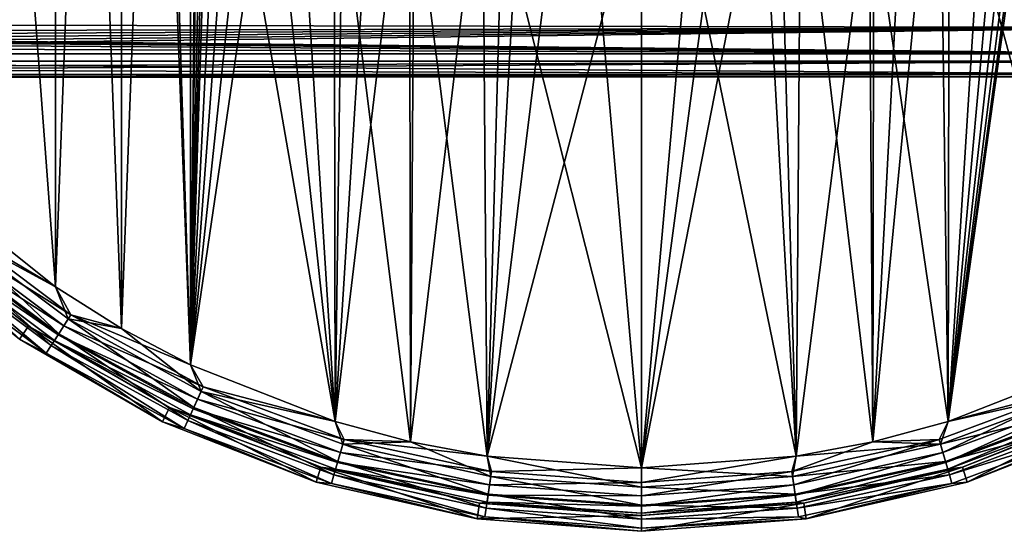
# Model space of a CAD drawing. Header units: millimetres. Extents: x -143 to 143, y -35 to 35.
# Tile 193 of 256: x 55 to 86, y -35 to -19. Entities that reach past the tile are written whole.
import ezdxf

# ---------------------------------------------------------------- set-up
doc = ezdxf.new("R2010")
doc.units = ezdxf.units.MM
doc.header["$LTSCALE"] = 65.185185
for name, color, linetype in [('464', 7, 'CONTINUOUS'), ('465', 7, 'CONTINUOUS'), ('466', 7, 'CONTINUOUS'), ('467', 7, 'CONTINUOUS'), ('468', 7, 'CONTINUOUS'), ('469', 7, 'CONTINUOUS'), ('470', 7, 'CONTINUOUS'), ('471', 7, 'CONTINUOUS'), ('472', 7, 'CONTINUOUS'), ('473', 7, 'CONTINUOUS'), ('483', 7, 'CONTINUOUS'), ('71', 7, 'CONTINUOUS'), ('87', 7, 'CONTINUOUS')]:
    doc.layers.add(name, color=color, linetype=linetype)

msp = doc.modelspace()

# ---------------------------------------------------------------- linework, layer by layer
at = {"layer": '464', "linetype": 'CONTINUOUS'}
for points in [[(52.731, -24.013, -56.5), (53.15, -25.217, -56.597), (56.559, -27.065, -56.5), (52.731, -24.013, -56.5)], [(52.784, -25.638, -56.881), (56.659, -28.539, -56.881), (53.15, -25.217, -56.597), (52.784, -25.638, -56.881)], [(53.15, -25.217, -56.597), (56.659, -28.539, -56.881), (56.961, -28.069, -56.597), (53.15, -25.217, -56.597)], [(53.15, -25.217, -56.597), (56.961, -28.069, -56.597), (56.559, -27.065, -56.5), (53.15, -25.217, -56.597)], [(52.494, -25.973, -57.324), (56.419, -28.912, -57.324), (52.784, -25.638, -56.881), (52.494, -25.973, -57.324)], [(52.784, -25.638, -56.881), (56.419, -28.912, -57.324), (56.659, -28.539, -56.881), (52.784, -25.638, -56.881)], [(52.308, -26.188, -57.882), (56.266, -29.151, -57.882), (52.494, -25.973, -57.324), (52.308, -26.188, -57.882)], [(52.494, -25.973, -57.324), (56.266, -29.151, -57.882), (56.419, -28.912, -57.324), (52.494, -25.973, -57.324)], [(56.266, -29.151, -57.882), (52.308, -26.188, -57.882), (55.425, -28.712, -58.5), (56.266, -29.151, -57.882)], [(56.559, -27.065, -56.5), (56.961, -28.069, -56.597), (58.634, -28.368, -56.5), (56.559, -27.065, -56.5)], [(56.659, -28.539, -56.881), (60.907, -30.859, -56.881), (56.961, -28.069, -56.597), (56.659, -28.539, -56.881)], [(56.961, -28.069, -56.597), (60.907, -30.859, -56.881), (61.139, -30.351, -56.597), (56.961, -28.069, -56.597)], [(56.961, -28.069, -56.597), (61.139, -30.351, -56.597), (58.634, -28.368, -56.5), (56.961, -28.069, -56.597)], [(58.634, -28.368, -56.5), (61.139, -30.351, -56.597), (60.801, -29.512, -56.5), (58.634, -28.368, -56.5)], [(59.923, -31.309, -58.5), (56.266, -29.151, -57.882), (55.425, -28.712, -58.5), (59.923, -31.309, -58.5)], [(56.419, -28.912, -57.324), (60.723, -31.262, -57.324), (56.659, -28.539, -56.881), (56.419, -28.912, -57.324)], [(56.659, -28.539, -56.881), (60.723, -31.262, -57.324), (60.907, -30.859, -56.881), (56.659, -28.539, -56.881)], [(56.266, -29.151, -57.882), (60.605, -31.521, -57.882), (56.419, -28.912, -57.324), (56.266, -29.151, -57.882)], [(56.419, -28.912, -57.324), (60.605, -31.521, -57.882), (60.723, -31.262, -57.324), (56.419, -28.912, -57.324)], [(60.605, -31.521, -57.882), (56.266, -29.151, -57.882), (59.923, -31.309, -58.5), (60.605, -31.521, -57.882)], [(60.801, -29.512, -56.5), (61.139, -30.351, -56.597), (65.358, -31.299, -56.5), (60.801, -29.512, -56.5)], [(60.907, -30.859, -56.881), (65.442, -32.55, -56.881), (61.139, -30.351, -56.597), (60.907, -30.859, -56.881)], [(61.139, -30.351, -56.597), (65.442, -32.55, -56.881), (65.6, -32.015, -56.597), (61.139, -30.351, -56.597)], [(61.139, -30.351, -56.597), (65.6, -32.015, -56.597), (65.358, -31.299, -56.5), (61.139, -30.351, -56.597)], [(60.723, -31.262, -57.324), (65.318, -32.976, -57.324), (60.907, -30.859, -56.881), (60.723, -31.262, -57.324)], [(60.907, -30.859, -56.881), (65.318, -32.976, -57.324), (65.442, -32.55, -56.881), (60.907, -30.859, -56.881)], [(60.605, -31.521, -57.882), (65.237, -33.248, -57.882), (60.723, -31.262, -57.324), (60.605, -31.521, -57.882)], [(60.723, -31.262, -57.324), (65.237, -33.248, -57.882), (65.318, -32.976, -57.324), (60.723, -31.262, -57.324)], [(64.757, -33.206, -58.5), (60.605, -31.521, -57.882), (59.923, -31.309, -58.5), (64.757, -33.206, -58.5)], [(65.237, -33.248, -57.882), (60.605, -31.521, -57.882), (64.757, -33.206, -58.5), (65.237, -33.248, -57.882)], [(65.358, -31.299, -56.5), (65.6, -32.015, -56.597), (67.726, -31.932, -56.5), (65.358, -31.299, -56.5)], [(65.442, -32.55, -56.881), (70.172, -33.579, -56.881), (65.6, -32.015, -56.597), (65.442, -32.55, -56.881)], [(65.6, -32.015, -56.597), (70.251, -33.027, -56.597), (67.726, -31.932, -56.5), (65.6, -32.015, -56.597)], [(65.6, -32.015, -56.597), (70.172, -33.579, -56.881), (70.251, -33.027, -56.597), (65.6, -32.015, -56.597)], [(67.726, -31.932, -56.5), (70.251, -33.027, -56.597), (70.134, -32.386, -56.5), (67.726, -31.932, -56.5)], [(70.251, -33.027, -56.597), (75, -33.366, -56.597), (70.134, -32.386, -56.5), (70.251, -33.027, -56.597)], [(70.134, -32.386, -56.5), (75, -33.366, -56.597), (75, -32.75, -56.5), (70.134, -32.386, -56.5)], [(65.318, -32.976, -57.324), (70.109, -34.018, -57.324), (65.442, -32.55, -56.881), (65.318, -32.976, -57.324)], [(65.442, -32.55, -56.881), (70.109, -34.018, -57.324), (70.172, -33.579, -56.881), (65.442, -32.55, -56.881)], [(65.237, -33.248, -57.882), (70.068, -34.299, -57.882), (65.318, -32.976, -57.324), (65.237, -33.248, -57.882)], [(65.318, -32.976, -57.324), (70.068, -34.299, -57.882), (70.109, -34.018, -57.324), (65.318, -32.976, -57.324)], [(70.172, -33.579, -56.881), (75, -33.925, -56.881), (70.251, -33.027, -56.597), (70.172, -33.579, -56.881)], [(70.251, -33.027, -56.597), (75, -33.925, -56.881), (75, -33.366, -56.597), (70.251, -33.027, -56.597)], [(69.821, -34.362, -58.5), (65.237, -33.248, -57.882), (64.757, -33.206, -58.5), (69.821, -34.362, -58.5)], [(70.068, -34.299, -57.882), (65.237, -33.248, -57.882), (69.821, -34.362, -58.5), (70.068, -34.299, -57.882)], [(70.109, -34.018, -57.324), (75, -34.368, -57.324), (70.172, -33.579, -56.881), (70.109, -34.018, -57.324)], [(70.172, -33.579, -56.881), (75, -34.368, -57.324), (75, -33.925, -56.881), (70.172, -33.579, -56.881)], [(70.068, -34.299, -57.882), (75, -34.652, -57.882), (70.109, -34.018, -57.324), (70.068, -34.299, -57.882)], [(70.109, -34.018, -57.324), (75, -34.652, -57.882), (75, -34.368, -57.324), (70.109, -34.018, -57.324)], [(75, -34.75, -58.5), (70.068, -34.299, -57.882), (69.821, -34.362, -58.5), (75, -34.75, -58.5)], [(75, -34.652, -57.882), (70.068, -34.299, -57.882), (75, -34.75, -58.5), (75, -34.652, -57.882)]]:
    msp.add_3dface(points, dxfattribs=at)
at = {"layer": '465', "linetype": 'CONTINUOUS'}
for points in [[(84.641, -31.299, -56.5), (88.861, -30.351, -56.597), (89.199, -29.512, -56.5), (84.641, -31.299, -56.5)], [(84.4, -32.015, -56.597), (89.093, -30.859, -56.881), (88.861, -30.351, -56.597), (84.4, -32.015, -56.597)], [(84.4, -32.015, -56.597), (88.861, -30.351, -56.597), (84.641, -31.299, -56.5), (84.4, -32.015, -56.597)], [(84.558, -32.55, -56.881), (89.093, -30.859, -56.881), (84.4, -32.015, -56.597), (84.558, -32.55, -56.881)], [(84.558, -32.55, -56.881), (89.277, -31.262, -57.324), (89.093, -30.859, -56.881), (84.558, -32.55, -56.881)], [(84.682, -32.976, -57.324), (89.277, -31.262, -57.324), (84.558, -32.55, -56.881), (84.682, -32.976, -57.324)], [(84.682, -32.976, -57.324), (89.395, -31.521, -57.882), (89.277, -31.262, -57.324), (84.682, -32.976, -57.324)], [(82.274, -31.932, -56.5), (84.4, -32.015, -56.597), (84.641, -31.299, -56.5), (82.274, -31.932, -56.5)], [(84.763, -33.248, -57.882), (89.395, -31.521, -57.882), (84.682, -32.976, -57.324), (84.763, -33.248, -57.882)], [(84.763, -33.248, -57.882), (85.243, -33.206, -58.5), (89.395, -31.521, -57.882), (84.763, -33.248, -57.882)], [(85.243, -33.206, -58.5), (90.077, -31.309, -58.5), (89.395, -31.521, -57.882), (85.243, -33.206, -58.5)], [(79.749, -33.027, -56.597), (84.558, -32.55, -56.881), (84.4, -32.015, -56.597), (79.749, -33.027, -56.597)], [(79.749, -33.027, -56.597), (84.4, -32.015, -56.597), (79.866, -32.386, -56.5), (79.749, -33.027, -56.597)], [(79.866, -32.386, -56.5), (84.4, -32.015, -56.597), (82.274, -31.932, -56.5), (79.866, -32.386, -56.5)], [(75, -32.75, -56.5), (79.749, -33.027, -56.597), (79.866, -32.386, -56.5), (75, -32.75, -56.5)], [(75, -32.75, -56.5), (75, -33.366, -56.597), (79.749, -33.027, -56.597), (75, -32.75, -56.5)], [(79.828, -33.579, -56.881), (84.558, -32.55, -56.881), (79.749, -33.027, -56.597), (79.828, -33.579, -56.881)], [(79.828, -33.579, -56.881), (84.682, -32.976, -57.324), (84.558, -32.55, -56.881), (79.828, -33.579, -56.881)], [(75, -33.366, -56.597), (79.828, -33.579, -56.881), (79.749, -33.027, -56.597), (75, -33.366, -56.597)], [(79.891, -34.018, -57.324), (84.682, -32.976, -57.324), (79.828, -33.579, -56.881), (79.891, -34.018, -57.324)], [(79.891, -34.018, -57.324), (84.763, -33.248, -57.882), (84.682, -32.976, -57.324), (79.891, -34.018, -57.324)], [(75, -33.366, -56.597), (75, -33.925, -56.881), (79.828, -33.579, -56.881), (75, -33.366, -56.597)], [(79.932, -34.299, -57.882), (84.763, -33.248, -57.882), (79.891, -34.018, -57.324), (79.932, -34.299, -57.882)], [(79.932, -34.299, -57.882), (80.179, -34.362, -58.5), (84.763, -33.248, -57.882), (79.932, -34.299, -57.882)], [(80.179, -34.362, -58.5), (85.243, -33.206, -58.5), (84.763, -33.248, -57.882), (80.179, -34.362, -58.5)], [(75, -33.925, -56.881), (79.891, -34.018, -57.324), (79.828, -33.579, -56.881), (75, -33.925, -56.881)], [(75, -33.925, -56.881), (75, -34.368, -57.324), (79.891, -34.018, -57.324), (75, -33.925, -56.881)], [(75, -34.368, -57.324), (79.932, -34.299, -57.882), (79.891, -34.018, -57.324), (75, -34.368, -57.324)], [(75, -34.368, -57.324), (75, -34.652, -57.882), (79.932, -34.299, -57.882), (75, -34.368, -57.324)], [(75, -34.652, -57.882), (80.179, -34.362, -58.5), (79.932, -34.299, -57.882), (75, -34.652, -57.882)], [(75, -34.652, -57.882), (75, -34.75, -58.5), (80.179, -34.362, -58.5), (75, -34.652, -57.882)]]:
    msp.add_3dface(points, dxfattribs=at)
at = {"layer": '466', "linetype": 'CONTINUOUS'}
for points in [[(90.077, -31.309, -81.5), (85.243, -33.206, -58.5), (85.242, -33.206, -81.5), (90.077, -31.309, -81.5)], [(90.077, -31.309, -58.5), (85.243, -33.206, -58.5), (90.077, -31.309, -81.5), (90.077, -31.309, -58.5)], [(85.243, -33.206, -58.5), (80.179, -34.362, -58.5), (85.242, -33.206, -81.5), (85.243, -33.206, -58.5)], [(85.242, -33.206, -81.5), (80.179, -34.362, -58.5), (80.179, -34.362, -81.5), (85.242, -33.206, -81.5)], [(80.179, -34.362, -58.5), (75, -34.75, -58.5), (80.179, -34.362, -81.5), (80.179, -34.362, -58.5)], [(80.179, -34.362, -81.5), (75, -34.75, -58.5), (75, -34.75, -81.5), (80.179, -34.362, -81.5)]]:
    msp.add_3dface(points, dxfattribs=at)
at = {"layer": '467', "linetype": 'CONTINUOUS'}
for points in [[(59.923, -31.309, -58.5), (55.425, -28.712, -58.5), (55.425, -28.712, -81.5), (59.923, -31.309, -58.5)], [(59.923, -31.309, -81.5), (59.923, -31.309, -58.5), (55.425, -28.712, -81.5), (59.923, -31.309, -81.5)], [(64.757, -33.206, -58.5), (59.923, -31.309, -58.5), (59.923, -31.309, -81.5), (64.757, -33.206, -58.5)], [(64.758, -33.206, -81.5), (64.757, -33.206, -58.5), (59.923, -31.309, -81.5), (64.758, -33.206, -81.5)], [(69.821, -34.362, -58.5), (64.757, -33.206, -58.5), (64.758, -33.206, -81.5), (69.821, -34.362, -58.5)], [(69.821, -34.362, -81.5), (69.821, -34.362, -58.5), (64.758, -33.206, -81.5), (69.821, -34.362, -81.5)], [(75, -34.75, -58.5), (69.821, -34.362, -58.5), (75, -34.75, -81.5), (75, -34.75, -58.5)], [(75, -34.75, -81.5), (69.821, -34.362, -58.5), (69.821, -34.362, -81.5), (75, -34.75, -81.5)]]:
    msp.add_3dface(points, dxfattribs=at)
at = {"layer": '468', "linetype": 'CONTINUOUS'}
for points in [[(55.706, -28.299, -81.5), (55.425, -28.712, -81.5), (51.704, -25.107, -81.5), (55.706, -28.299, -81.5)], [(59.923, -31.309, -81.5), (55.425, -28.712, -81.5), (55.706, -28.299, -81.5), (59.923, -31.309, -81.5)], [(60.14, -30.858, -81.5), (59.923, -31.309, -81.5), (55.706, -28.299, -81.5), (60.14, -30.858, -81.5)], [(64.758, -33.206, -81.5), (59.923, -31.309, -81.5), (60.14, -30.858, -81.5), (64.758, -33.206, -81.5)], [(64.905, -32.728, -81.5), (64.758, -33.206, -81.5), (60.14, -30.858, -81.5), (64.905, -32.728, -81.5)], [(89.86, -30.858, -81.5), (85.242, -33.206, -81.5), (85.095, -32.728, -81.5), (89.86, -30.858, -81.5)], [(90.077, -31.309, -81.5), (85.242, -33.206, -81.5), (89.86, -30.858, -81.5), (90.077, -31.309, -81.5)], [(69.821, -34.362, -81.5), (64.758, -33.206, -81.5), (64.905, -32.728, -81.5), (69.821, -34.362, -81.5)], [(69.895, -33.867, -81.5), (69.821, -34.362, -81.5), (64.905, -32.728, -81.5), (69.895, -33.867, -81.5)], [(85.095, -32.728, -81.5), (80.179, -34.362, -81.5), (80.105, -33.867, -81.5), (85.095, -32.728, -81.5)], [(85.242, -33.206, -81.5), (80.179, -34.362, -81.5), (85.095, -32.728, -81.5), (85.242, -33.206, -81.5)], [(75, -34.25, -81.5), (69.821, -34.362, -81.5), (69.895, -33.867, -81.5), (75, -34.25, -81.5)], [(80.179, -34.362, -81.5), (75, -34.75, -81.5), (80.105, -33.867, -81.5), (80.179, -34.362, -81.5)], [(75, -34.75, -81.5), (75, -34.25, -81.5), (80.105, -33.867, -81.5), (75, -34.75, -81.5)], [(75, -34.75, -81.5), (69.821, -34.362, -81.5), (75, -34.25, -81.5), (75, -34.75, -81.5)]]:
    msp.add_3dface(points, dxfattribs=at)
at = {"layer": '469', "linetype": 'CONTINUOUS'}
for points in [[(55.706, -28.299, -81.5), (51.704, -25.107, -81.5), (55.706, -28.299, -58.5), (55.706, -28.299, -81.5)], [(55.706, -28.299, -58.5), (51.704, -25.107, -81.5), (51.704, -25.107, -58.5), (55.706, -28.299, -58.5)], [(60.14, -30.858, -81.5), (55.706, -28.299, -81.5), (60.139, -30.858, -58.5), (60.14, -30.858, -81.5)], [(60.139, -30.858, -58.5), (55.706, -28.299, -81.5), (55.706, -28.299, -58.5), (60.139, -30.858, -58.5)], [(64.905, -32.728, -58.5), (60.14, -30.858, -81.5), (60.139, -30.858, -58.5), (64.905, -32.728, -58.5)], [(64.905, -32.728, -81.5), (60.14, -30.858, -81.5), (64.905, -32.728, -58.5), (64.905, -32.728, -81.5)], [(69.895, -33.867, -81.5), (64.905, -32.728, -81.5), (69.895, -33.867, -58.5), (69.895, -33.867, -81.5)], [(69.895, -33.867, -58.5), (64.905, -32.728, -81.5), (64.905, -32.728, -58.5), (69.895, -33.867, -58.5)], [(75, -34.25, -81.5), (69.895, -33.867, -81.5), (75, -34.25, -58.5), (75, -34.25, -81.5)], [(75, -34.25, -58.5), (69.895, -33.867, -81.5), (69.895, -33.867, -58.5), (75, -34.25, -58.5)]]:
    msp.add_3dface(points, dxfattribs=at)
at = {"layer": '470', "linetype": 'CONTINUOUS'}
for points in [[(89.86, -30.858, -81.5), (85.095, -32.728, -81.5), (85.095, -32.728, -58.5), (89.86, -30.858, -81.5)], [(89.861, -30.858, -58.5), (89.86, -30.858, -81.5), (85.095, -32.728, -58.5), (89.861, -30.858, -58.5)], [(85.095, -32.728, -81.5), (80.105, -33.867, -81.5), (80.105, -33.867, -58.5), (85.095, -32.728, -81.5)], [(85.095, -32.728, -58.5), (85.095, -32.728, -81.5), (80.105, -33.867, -58.5), (85.095, -32.728, -58.5)], [(80.105, -33.867, -81.5), (75, -34.25, -81.5), (80.105, -33.867, -58.5), (80.105, -33.867, -81.5)], [(75, -34.25, -81.5), (75, -34.25, -58.5), (80.105, -33.867, -58.5), (75, -34.25, -81.5)]]:
    msp.add_3dface(points, dxfattribs=at)
at = {"layer": '471', "linetype": 'CONTINUOUS'}
for points in [[(84.642, -31.299, -57), (89.199, -29.512, -57), (88.797, -30.211, -57.073), (84.642, -31.299, -57)], [(84.357, -31.867, -57.073), (84.642, -31.299, -57), (88.797, -30.211, -57.073), (84.357, -31.867, -57.073)], [(84.357, -31.867, -57.073), (88.797, -30.211, -57.073), (84.475, -32.269, -57.286), (84.357, -31.867, -57.073)], [(84.475, -32.269, -57.286), (88.797, -30.211, -57.073), (88.971, -30.592, -57.286), (84.475, -32.269, -57.286)], [(84.475, -32.269, -57.286), (88.971, -30.592, -57.286), (84.569, -32.587, -57.618), (84.475, -32.269, -57.286)], [(84.569, -32.587, -57.618), (88.971, -30.592, -57.286), (89.109, -30.894, -57.618), (84.569, -32.587, -57.618)], [(84.569, -32.587, -57.618), (89.109, -30.894, -57.618), (84.629, -32.792, -58.036), (84.569, -32.587, -57.618)], [(84.629, -32.792, -58.036), (89.109, -30.894, -57.618), (89.197, -31.088, -58.036), (84.629, -32.792, -58.036)], [(89.861, -30.858, -58.5), (85.095, -32.728, -58.5), (89.197, -31.088, -58.036), (89.861, -30.858, -58.5)], [(85.095, -32.728, -58.5), (84.629, -32.792, -58.036), (89.197, -31.088, -58.036), (85.095, -32.728, -58.5)], [(82.274, -31.932, -57), (84.642, -31.299, -57), (84.357, -31.867, -57.073), (82.274, -31.932, -57)], [(79.727, -32.874, -57.073), (82.274, -31.932, -57), (84.357, -31.867, -57.073), (79.727, -32.874, -57.073)], [(79.727, -32.874, -57.073), (84.357, -31.867, -57.073), (79.786, -33.289, -57.286), (79.727, -32.874, -57.073)], [(79.786, -33.289, -57.286), (84.357, -31.867, -57.073), (84.475, -32.269, -57.286), (79.786, -33.289, -57.286)], [(79.866, -32.386, -57), (82.274, -31.932, -57), (79.727, -32.874, -57.073), (79.866, -32.386, -57)], [(75, -32.75, -57), (79.866, -32.386, -57), (75, -33.212, -57.073), (75, -32.75, -57)], [(75, -33.212, -57.073), (79.866, -32.386, -57), (79.727, -32.874, -57.073), (75, -33.212, -57.073)], [(79.786, -33.289, -57.286), (84.475, -32.269, -57.286), (79.833, -33.618, -57.618), (79.786, -33.289, -57.286)], [(79.833, -33.618, -57.618), (84.475, -32.269, -57.286), (84.569, -32.587, -57.618), (79.833, -33.618, -57.618)], [(79.833, -33.618, -57.618), (84.569, -32.587, -57.618), (79.864, -33.829, -58.036), (79.833, -33.618, -57.618)], [(79.864, -33.829, -58.036), (84.569, -32.587, -57.618), (84.629, -32.792, -58.036), (79.864, -33.829, -58.036)], [(80.105, -33.867, -58.5), (79.864, -33.829, -58.036), (84.629, -32.792, -58.036), (80.105, -33.867, -58.5)], [(85.095, -32.728, -58.5), (80.105, -33.867, -58.5), (84.629, -32.792, -58.036), (85.095, -32.728, -58.5)], [(75, -33.212, -57.073), (79.727, -32.874, -57.073), (75, -33.631, -57.286), (75, -33.212, -57.073)], [(75, -33.631, -57.286), (79.727, -32.874, -57.073), (79.786, -33.289, -57.286), (75, -33.631, -57.286)], [(75, -33.631, -57.286), (79.786, -33.289, -57.286), (75, -33.963, -57.618), (75, -33.631, -57.286)], [(75, -33.963, -57.618), (79.786, -33.289, -57.286), (79.833, -33.618, -57.618), (75, -33.963, -57.618)], [(75, -33.963, -57.618), (79.833, -33.618, -57.618), (75, -34.177, -58.036), (75, -33.963, -57.618)], [(75, -34.177, -58.036), (79.833, -33.618, -57.618), (79.864, -33.829, -58.036), (75, -34.177, -58.036)], [(80.105, -33.867, -58.5), (75, -34.25, -58.5), (79.864, -33.829, -58.036), (80.105, -33.867, -58.5)], [(75, -34.25, -58.5), (75, -34.177, -58.036), (79.864, -33.829, -58.036), (75, -34.25, -58.5)]]:
    msp.add_3dface(points, dxfattribs=at)
at = {"layer": '472', "linetype": 'CONTINUOUS'}
for points in [[(56.56, -27.065, -57), (53.251, -25.1, -57.073), (52.731, -24.013, -57), (56.56, -27.065, -57)], [(55.706, -28.299, -58.5), (51.704, -25.107, -58.5), (52.619, -25.829, -58.036), (55.706, -28.299, -58.5)], [(53.251, -25.1, -57.073), (57.044, -27.94, -57.073), (52.976, -25.417, -57.286), (53.251, -25.1, -57.073)], [(57.044, -27.94, -57.073), (53.251, -25.1, -57.073), (56.56, -27.065, -57), (57.044, -27.94, -57.073)], [(52.759, -25.668, -57.618), (56.638, -28.572, -57.618), (52.619, -25.829, -58.036), (52.759, -25.668, -57.618)], [(52.976, -25.417, -57.286), (56.818, -28.292, -57.286), (52.759, -25.668, -57.618), (52.976, -25.417, -57.286)], [(52.759, -25.668, -57.618), (56.818, -28.292, -57.286), (56.638, -28.572, -57.618), (52.759, -25.668, -57.618)], [(52.976, -25.417, -57.286), (57.044, -27.94, -57.073), (56.818, -28.292, -57.286), (52.976, -25.417, -57.286)], [(55.706, -28.299, -58.5), (52.619, -25.829, -58.036), (56.523, -28.751, -58.036), (55.706, -28.299, -58.5)], [(52.619, -25.829, -58.036), (56.638, -28.572, -57.618), (56.523, -28.751, -58.036), (52.619, -25.829, -58.036)], [(58.635, -28.368, -57), (57.044, -27.94, -57.073), (56.56, -27.065, -57), (58.635, -28.368, -57)], [(57.044, -27.94, -57.073), (61.203, -30.211, -57.073), (56.818, -28.292, -57.286), (57.044, -27.94, -57.073)], [(61.203, -30.211, -57.073), (57.044, -27.94, -57.073), (60.801, -29.512, -57), (61.203, -30.211, -57.073)], [(60.801, -29.512, -57), (57.044, -27.94, -57.073), (58.635, -28.368, -57), (60.801, -29.512, -57)], [(60.139, -30.858, -58.5), (55.706, -28.299, -58.5), (56.523, -28.751, -58.036), (60.139, -30.858, -58.5)], [(56.818, -28.292, -57.286), (61.029, -30.592, -57.286), (56.638, -28.572, -57.618), (56.818, -28.292, -57.286)], [(56.818, -28.292, -57.286), (61.203, -30.211, -57.073), (61.029, -30.592, -57.286), (56.818, -28.292, -57.286)], [(56.638, -28.572, -57.618), (60.891, -30.894, -57.618), (56.523, -28.751, -58.036), (56.638, -28.572, -57.618)], [(60.139, -30.858, -58.5), (56.523, -28.751, -58.036), (60.803, -31.088, -58.036), (60.139, -30.858, -58.5)], [(56.523, -28.751, -58.036), (60.891, -30.894, -57.618), (60.803, -31.088, -58.036), (56.523, -28.751, -58.036)], [(56.638, -28.572, -57.618), (61.029, -30.592, -57.286), (60.891, -30.894, -57.618), (56.638, -28.572, -57.618)], [(65.359, -31.299, -57), (61.203, -30.211, -57.073), (60.801, -29.512, -57), (65.359, -31.299, -57)], [(61.203, -30.211, -57.073), (65.643, -31.867, -57.073), (61.029, -30.592, -57.286), (61.203, -30.211, -57.073)], [(65.643, -31.867, -57.073), (61.203, -30.211, -57.073), (65.359, -31.299, -57), (65.643, -31.867, -57.073)], [(61.029, -30.592, -57.286), (65.525, -32.269, -57.286), (60.891, -30.894, -57.618), (61.029, -30.592, -57.286)], [(61.029, -30.592, -57.286), (65.643, -31.867, -57.073), (65.525, -32.269, -57.286), (61.029, -30.592, -57.286)], [(64.905, -32.728, -58.5), (60.139, -30.858, -58.5), (60.803, -31.088, -58.036), (64.905, -32.728, -58.5)], [(60.891, -30.894, -57.618), (65.431, -32.587, -57.618), (60.803, -31.088, -58.036), (60.891, -30.894, -57.618)], [(60.891, -30.894, -57.618), (65.525, -32.269, -57.286), (65.431, -32.587, -57.618), (60.891, -30.894, -57.618)], [(64.905, -32.728, -58.5), (60.803, -31.088, -58.036), (65.371, -32.792, -58.036), (64.905, -32.728, -58.5)], [(60.803, -31.088, -58.036), (65.431, -32.587, -57.618), (65.371, -32.792, -58.036), (60.803, -31.088, -58.036)], [(67.726, -31.932, -57), (65.643, -31.867, -57.073), (65.359, -31.299, -57), (67.726, -31.932, -57)], [(65.643, -31.867, -57.073), (70.273, -32.874, -57.073), (65.525, -32.269, -57.286), (65.643, -31.867, -57.073)], [(70.273, -32.874, -57.073), (65.643, -31.867, -57.073), (70.134, -32.386, -57), (70.273, -32.874, -57.073)], [(70.134, -32.386, -57), (65.643, -31.867, -57.073), (67.726, -31.932, -57), (70.134, -32.386, -57)], [(65.525, -32.269, -57.286), (70.214, -33.289, -57.286), (65.431, -32.587, -57.618), (65.525, -32.269, -57.286)], [(65.525, -32.269, -57.286), (70.273, -32.874, -57.073), (70.214, -33.289, -57.286), (65.525, -32.269, -57.286)], [(75, -32.75, -57), (70.273, -32.874, -57.073), (70.134, -32.386, -57), (75, -32.75, -57)], [(69.895, -33.867, -58.5), (64.905, -32.728, -58.5), (65.371, -32.792, -58.036), (69.895, -33.867, -58.5)], [(65.431, -32.587, -57.618), (70.167, -33.618, -57.618), (65.371, -32.792, -58.036), (65.431, -32.587, -57.618)], [(69.895, -33.867, -58.5), (65.371, -32.792, -58.036), (70.136, -33.829, -58.036), (69.895, -33.867, -58.5)], [(65.371, -32.792, -58.036), (70.167, -33.618, -57.618), (70.136, -33.829, -58.036), (65.371, -32.792, -58.036)], [(65.431, -32.587, -57.618), (70.214, -33.289, -57.286), (70.167, -33.618, -57.618), (65.431, -32.587, -57.618)], [(75, -32.75, -57), (75, -33.212, -57.073), (70.273, -32.874, -57.073), (75, -32.75, -57)], [(70.273, -32.874, -57.073), (75, -33.212, -57.073), (70.214, -33.289, -57.286), (70.273, -32.874, -57.073)], [(70.214, -33.289, -57.286), (75, -33.631, -57.286), (70.167, -33.618, -57.618), (70.214, -33.289, -57.286)], [(75, -33.212, -57.073), (75, -33.631, -57.286), (70.214, -33.289, -57.286), (75, -33.212, -57.073)], [(70.167, -33.618, -57.618), (75, -33.963, -57.618), (70.136, -33.829, -58.036), (70.167, -33.618, -57.618)], [(75, -33.631, -57.286), (75, -33.963, -57.618), (70.167, -33.618, -57.618), (75, -33.631, -57.286)], [(75, -34.177, -58.036), (69.895, -33.867, -58.5), (70.136, -33.829, -58.036), (75, -34.177, -58.036)], [(75, -34.25, -58.5), (69.895, -33.867, -58.5), (75, -34.177, -58.036), (75, -34.25, -58.5)], [(75, -33.963, -57.618), (75, -34.177, -58.036), (70.136, -33.829, -58.036), (75, -33.963, -57.618)]]:
    msp.add_3dface(points, dxfattribs=at)
at = {"layer": '473', "linetype": 'CONTINUOUS'}
for points in [[(58.635, -28.368, -57), (58.634, 28.368, -57), (60.801, 29.512, -57), (58.635, -28.368, -57)], [(60.801, -29.512, -57), (58.635, -28.368, -57), (60.801, 29.512, -57), (60.801, -29.512, -57)], [(60.801, -29.512, -57), (60.801, 29.512, -57), (61.1, 0, -57), (60.801, -29.512, -57)], [(56.56, -27.065, -57), (56.559, 27.065, -57), (58.634, 28.368, -57), (56.56, -27.065, -57)], [(58.635, -28.368, -57), (56.56, -27.065, -57), (58.634, 28.368, -57), (58.635, -28.368, -57)], [(56.56, -27.065, -57), (52.731, -24.013, -57), (56.559, 27.065, -57), (56.56, -27.065, -57)], [(52.731, -24.013, -57), (52.731, 24.013, -57), (56.559, 27.065, -57), (52.731, -24.013, -57)], [(61.159, -1.283, -57), (60.801, -29.512, -57), (61.1, 0, -57), (61.159, -1.283, -57)], [(61.337, -2.556, -57), (60.801, -29.512, -57), (61.159, -1.283, -57), (61.337, -2.556, -57)], [(61.631, -3.806, -57), (60.801, -29.512, -57), (61.337, -2.556, -57), (61.631, -3.806, -57)], [(89.199, -29.512, -57), (84.642, -31.299, -57), (88.663, -2.556, -57), (89.199, -29.512, -57)], [(88.663, -2.556, -57), (84.642, -31.299, -57), (88.369, -3.806, -57), (88.663, -2.556, -57)], [(62.04, -5.024, -57), (60.801, -29.512, -57), (61.631, -3.806, -57), (62.04, -5.024, -57)], [(88.369, -3.806, -57), (84.642, -31.299, -57), (87.96, -5.025, -57), (88.369, -3.806, -57)], [(62.559, -6.199, -57), (60.801, -29.512, -57), (62.04, -5.024, -57), (62.559, -6.199, -57)], [(87.96, -5.025, -57), (84.642, -31.299, -57), (87.441, -6.2, -57), (87.96, -5.025, -57)], [(63.185, -7.322, -57), (60.801, -29.512, -57), (62.559, -6.199, -57), (63.185, -7.322, -57)], [(87.441, -6.2, -57), (84.642, -31.299, -57), (86.815, -7.322, -57), (87.441, -6.2, -57)], [(63.911, -8.381, -57), (60.801, -29.512, -57), (63.185, -7.322, -57), (63.911, -8.381, -57)], [(86.815, -7.322, -57), (84.642, -31.299, -57), (86.089, -8.381, -57), (86.815, -7.322, -57)], [(65.359, -31.299, -57), (60.801, -29.512, -57), (63.911, -8.381, -57), (65.359, -31.299, -57)], [(65.641, -10.277, -57), (65.359, -31.299, -57), (63.911, -8.381, -57), (65.641, -10.277, -57)], [(86.089, -8.381, -57), (84.642, -31.299, -57), (84.359, -10.277, -57), (86.089, -8.381, -57)], [(66.63, -11.097, -57), (65.359, -31.299, -57), (65.641, -10.277, -57), (66.63, -11.097, -57)], [(84.642, -31.299, -57), (82.274, -31.932, -57), (84.359, -10.277, -57), (84.642, -31.299, -57)], [(84.359, -10.277, -57), (82.274, -31.932, -57), (83.37, -11.098, -57), (84.359, -10.277, -57)], [(67.691, -11.823, -57), (65.359, -31.299, -57), (66.63, -11.097, -57), (67.691, -11.823, -57)], [(83.37, -11.098, -57), (82.274, -31.932, -57), (82.309, -11.823, -57), (83.37, -11.098, -57)], [(67.726, -31.932, -57), (65.359, -31.299, -57), (67.691, -11.823, -57), (67.726, -31.932, -57)], [(69.988, -12.965, -57), (67.726, -31.932, -57), (67.691, -11.823, -57), (69.988, -12.965, -57)], [(82.309, -11.823, -57), (82.274, -31.932, -57), (80.012, -12.965, -57), (82.309, -11.823, -57)], [(70.134, -32.386, -57), (67.726, -31.932, -57), (69.988, -12.965, -57), (70.134, -32.386, -57)], [(71.207, -13.373, -57), (70.134, -32.386, -57), (69.988, -12.965, -57), (71.207, -13.373, -57)], [(80.012, -12.965, -57), (79.866, -32.386, -57), (78.792, -13.373, -57), (80.012, -12.965, -57)], [(82.274, -31.932, -57), (79.866, -32.386, -57), (80.012, -12.965, -57), (82.274, -31.932, -57)], [(72.459, -13.666, -57), (70.134, -32.386, -57), (71.207, -13.373, -57), (72.459, -13.666, -57)], [(79.866, -32.386, -57), (75, -32.75, -57), (78.792, -13.373, -57), (79.866, -32.386, -57)], [(78.792, -13.373, -57), (75, -32.75, -57), (77.541, -13.666, -57), (78.792, -13.373, -57)], [(75, -13.9, -57), (70.134, -32.386, -57), (72.459, -13.666, -57), (75, -13.9, -57)], [(75, -32.75, -57), (70.134, -32.386, -57), (75, -13.9, -57), (75, -32.75, -57)], [(75, -32.75, -57), (75, -13.9, -57), (77.541, -13.666, -57), (75, -32.75, -57)]]:
    msp.add_3dface(points, dxfattribs=at)
at = {"layer": '483', "linetype": 'CONTINUOUS'}
for points in [[(58.635, 28.368, -56.5), (56.56, 27.065, -56.5), (58.634, -28.368, -56.5), (58.635, 28.368, -56.5)], [(58.635, 28.368, -56.5), (58.634, -28.368, -56.5), (60.801, -29.512, -56.5), (58.635, 28.368, -56.5)], [(60.05, -5.701, -56.5), (58.635, 28.368, -56.5), (60.801, -29.512, -56.5), (60.05, -5.701, -56.5)], [(56.56, 27.065, -56.5), (52.731, 24.013, -56.5), (56.559, -27.065, -56.5), (56.56, 27.065, -56.5)], [(56.56, 27.065, -56.5), (56.559, -27.065, -56.5), (58.634, -28.368, -56.5), (56.56, 27.065, -56.5)], [(52.731, 24.013, -56.5), (52.731, -24.013, -56.5), (56.559, -27.065, -56.5), (52.731, 24.013, -56.5)], [(61.359, -8.362, -56.5), (60.05, -5.701, -56.5), (60.801, -29.512, -56.5), (61.359, -8.362, -56.5)], [(61.359, -8.362, -56.5), (60.801, -29.512, -56.5), (65.358, -31.299, -56.5), (61.359, -8.362, -56.5)], [(63.136, -10.736, -56.5), (61.359, -8.362, -56.5), (65.358, -31.299, -56.5), (63.136, -10.736, -56.5)], [(65.321, -12.741, -56.5), (63.136, -10.736, -56.5), (65.358, -31.299, -56.5), (65.321, -12.741, -56.5)], [(86.864, -10.736, -56.5), (84.679, -12.741, -56.5), (89.199, -29.512, -56.5), (86.864, -10.736, -56.5)], [(67.839, -14.308, -56.5), (65.321, -12.741, -56.5), (67.726, -31.932, -56.5), (67.839, -14.308, -56.5)], [(65.321, -12.741, -56.5), (65.358, -31.299, -56.5), (67.726, -31.932, -56.5), (65.321, -12.741, -56.5)], [(84.679, -12.741, -56.5), (82.161, -14.308, -56.5), (84.641, -31.299, -56.5), (84.679, -12.741, -56.5)], [(84.679, -12.741, -56.5), (84.641, -31.299, -56.5), (89.199, -29.512, -56.5), (84.679, -12.741, -56.5)], [(67.839, -14.308, -56.5), (67.726, -31.932, -56.5), (70.134, -32.386, -56.5), (67.839, -14.308, -56.5)], [(70.603, -15.384, -56.5), (67.839, -14.308, -56.5), (70.134, -32.386, -56.5), (70.603, -15.384, -56.5)], [(82.161, -14.308, -56.5), (79.397, -15.384, -56.5), (79.866, -32.386, -56.5), (82.161, -14.308, -56.5)], [(82.161, -14.308, -56.5), (79.866, -32.386, -56.5), (82.274, -31.932, -56.5), (82.161, -14.308, -56.5)], [(82.161, -14.308, -56.5), (82.274, -31.932, -56.5), (84.641, -31.299, -56.5), (82.161, -14.308, -56.5)], [(70.603, -15.384, -56.5), (70.134, -32.386, -56.5), (75, -32.75, -56.5), (70.603, -15.384, -56.5)], [(73.517, -15.931, -56.5), (70.603, -15.384, -56.5), (75, -32.75, -56.5), (73.517, -15.931, -56.5)], [(79.397, -15.384, -56.5), (76.483, -15.931, -56.5), (79.866, -32.386, -56.5), (79.397, -15.384, -56.5)], [(76.483, -15.931, -56.5), (73.517, -15.931, -56.5), (75, -32.75, -56.5), (76.483, -15.931, -56.5)], [(76.483, -15.931, -56.5), (75, -32.75, -56.5), (79.866, -32.386, -56.5), (76.483, -15.931, -56.5)]]:
    msp.add_3dface(points, dxfattribs=at)
at = {"layer": '71', "linetype": 'CONTINUOUS'}
for points in [[(3.472, -18.743, 8.303), (92.5, -17.321, 10.965), (1.754, -18.502, 8.827), (3.472, -18.743, 8.303)], [(92.5, -18.909, 7.919), (92.5, -17.321, 10.965), (3.472, -18.743, 8.303), (92.5, -18.909, 7.919)], [(5.1, -19.112, 7.416), (92.5, -18.909, 7.919), (3.472, -18.743, 8.303), (5.1, -19.112, 7.416)], [(5.854, -19.327, 6.836), (92.5, -18.909, 7.919), (5.1, -19.112, 7.416), (5.854, -19.327, 6.836)], [(6.547, -19.548, 6.176), (92.5, -18.909, 7.919), (5.854, -19.327, 6.836), (6.547, -19.548, 6.176)], [(7.163, -19.763, 5.449), (92.5, -18.909, 7.919), (6.547, -19.548, 6.176), (7.163, -19.763, 5.449)], [(7.693, -19.961, 4.67), (92.5, -18.909, 7.919), (7.163, -19.763, 5.449), (7.693, -19.961, 4.67)], [(92.5, -19.965, 4.651), (92.5, -18.909, 7.919), (7.693, -19.961, 4.67), (92.5, -19.965, 4.651)], [(92.5, -19.733, -5.554), (92.5, -20.384, -2.181), (7.082, -19.733, -5.554), (92.5, -19.733, -5.554)], [(7.082, -19.733, -5.554), (92.5, -20.384, -2.181), (8.08, -20.113, -3.964), (7.082, -19.733, -5.554)], [(8.481, -20.278, 3.011), (92.5, -19.965, 4.651), (7.693, -19.961, 4.67), (8.481, -20.278, 3.011)], [(8.08, -20.113, -3.964), (92.5, -20.384, -2.181), (8.714, -20.376, -2.251), (8.08, -20.113, -3.964)], [(8.91, -20.46, 1.273), (92.5, -19.965, 4.651), (8.481, -20.278, 3.011), (8.91, -20.46, 1.273)], [(92.5, -20.462, 1.253), (92.5, -19.965, 4.651), (8.91, -20.46, 1.273), (92.5, -20.462, 1.253)], [(8.714, -20.376, -2.251), (92.5, -20.384, -2.181), (8.987, -20.494, -0.492), (8.714, -20.376, -2.251)], [(92.5, -20.384, -2.181), (92.5, -20.462, 1.253), (8.987, -20.494, -0.492), (92.5, -20.384, -2.181)], [(8.987, -20.494, -0.492), (92.5, -20.462, 1.253), (8.91, -20.46, 1.273), (8.987, -20.494, -0.492)]]:
    msp.add_3dface(points, dxfattribs=at)
at = {"layer": '87', "linetype": 'CONTINUOUS'}
for points in [[(92.5, -17.793, -13.762), (92.5, -19.733, -5.554), (-92.5, -17.793, -13.762), (92.5, -17.793, -13.762)], [(-92.5, -17.793, -13.762), (92.5, -19.733, -5.554), (0, -18.829, -9), (-92.5, -17.793, -13.762)], [(0, -18.829, -9), (92.5, -19.733, -5.554), (1.621, -18.865, -8.853), (0, -18.829, -9)], [(1.621, -18.865, -8.853), (92.5, -19.733, -5.554), (3.182, -18.973, -8.419), (1.621, -18.865, -8.853)], [(3.182, -18.973, -8.419), (92.5, -19.733, -5.554), (4.639, -19.152, -7.712), (3.182, -18.973, -8.419)], [(4.639, -19.152, -7.712), (92.5, -19.733, -5.554), (5.952, -19.405, -6.751), (4.639, -19.152, -7.712)], [(92.5, -19.733, -5.554), (7.082, -19.733, -5.554), (5.952, -19.405, -6.751), (92.5, -19.733, -5.554)]]:
    msp.add_3dface(points, dxfattribs=at)

doc.saveas('drawing.dxf')
